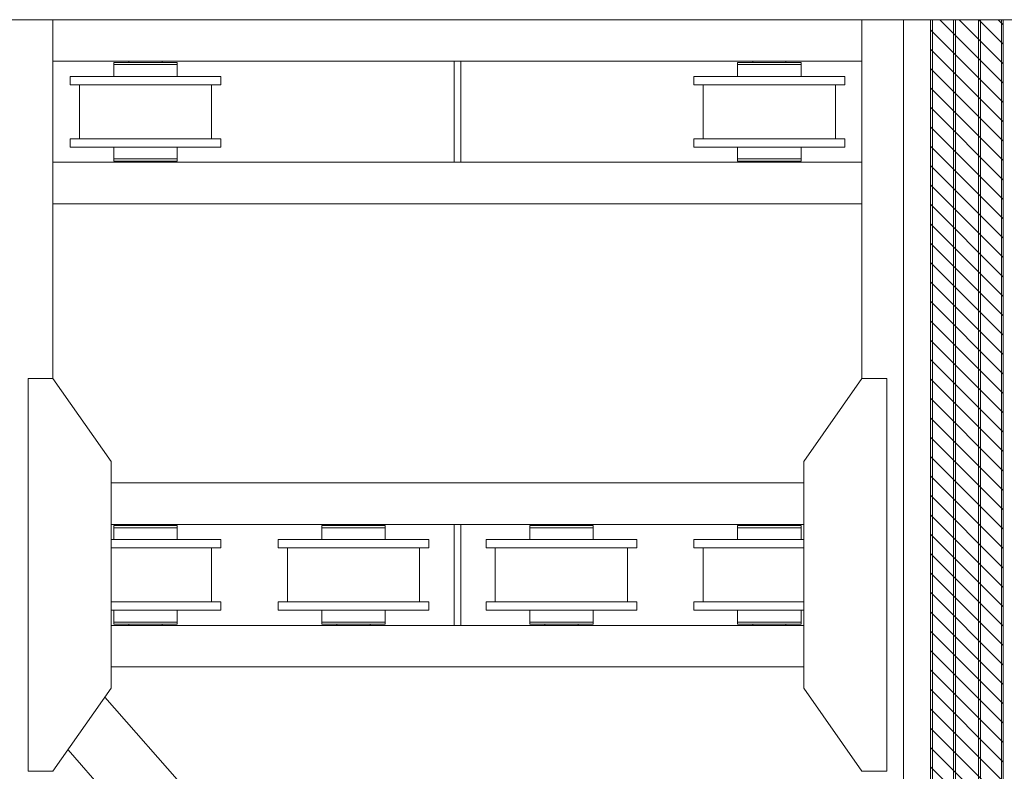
# Model space of a CAD drawing. Header units: millimetres. Extents: x 11264 to 19674, y -752784 to -746844.
# Tile 19 of 56: x 13812 to 14177, y -747814 to -747536. Entities that reach past the tile are written whole.
import ezdxf

# ---------------------------------------------------------------- set-up
doc = ezdxf.new("R2010")
doc.units = ezdxf.units.MM
doc.header["$MEASUREMENT"] = 0
doc.linetypes.add('DGN Style 1', pattern=[238.07239474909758, 0.396127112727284, -237.6762676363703])
doc.linetypes.add('DGN Style 6', pattern=[753.4337684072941, 0.396127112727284, -158.4508450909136, 277.2889789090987, -158.4508450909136, 0.396127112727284, -158.4508450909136])
doc.layers.add('Main Cradle', color=7, linetype='Continuous', lineweight=0)

# ---------------------------------------------------------------- blocks, each defined once
blk = doc.blocks.new('*U58')
at = {"linetype": 'DGN Style 6', "lineweight": 0}
h = blk.add_hatch(dxfattribs=at)
h.set_pattern_fill('HATCH', color=5, style=0, pattern_type=2)
h.set_pattern_definition([(135, (-1341.794365, 1050.682466), (3.595456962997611, 3.59545696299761), [])])
h.paths.add_polyline_path([(-1319.447410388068, 1021.15248072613), (-1319.447410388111, 2278.470879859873), (-1292.482861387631, 2278.470879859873), (-1292.482861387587, 1021.15248072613)])
at = {"color": 5, "linetype": 'Continuous', "lineweight": 0, "flags": 128}
blk.add_lwpolyline([(-1319.447410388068, 1021.15248072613), (-1319.447410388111, 2278.470879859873), (-1292.482861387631, 2278.470879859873), (-1292.482861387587, 1021.15248072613), (-1319.447410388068, 1021.15248072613)], close=True, dxfattribs=at)
at = {"layer": 'Main Cradle', "color": 7, "linetype": 'Continuous', "lineweight": 0}
for p, q in [((-1644.5777426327, 2278.471174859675), (-1659.986063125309, 2278.471174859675)), ((-1644.5777426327, 2278.471174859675), (-1644.5777426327, 2145.460298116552)), ((-1644.5777426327, 2278.471174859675), (-1344.855092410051, 2278.471174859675)), ((-1344.855092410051, 2278.471174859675), (-1329.446771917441, 2278.471174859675)), ((-1344.855092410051, 2278.471174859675), (-1344.855092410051, 2145.460298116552)), ((-1319.446771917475, 2278.471174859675), (-1329.446771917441, 2278.471174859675)), ((-1329.446771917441, 2278.471174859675), (-1329.446771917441, 1021.152222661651)), ((-1319.446771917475, 2278.471174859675), (-1319.446771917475, 1021.152222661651)), ((-1319.446771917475, 2278.471174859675), (-1318.735925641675, 2278.471174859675)), ((-1318.735925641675, 2278.471174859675), (-1318.735925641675, 1021.152222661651)), ((-1310.97219564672, 2278.471174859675), (-1318.735925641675, 2278.471174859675)), ((-1310.97219564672, 2278.471174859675), (-1310.97219564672, 1021.152222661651)), ((-1310.97219564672, 2278.471174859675), (-1310.201779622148, 2278.471174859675)), ((-1310.201779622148, 2278.471174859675), (-1310.201779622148, 1021.152222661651)), ((-1301.727203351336, 2278.471174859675), (-1310.201779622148, 2278.471174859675)), ((-1301.727203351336, 2278.471174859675), (-1301.727203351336, 1021.152222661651)), ((-1301.727203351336, 2278.471174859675), (-1300.956787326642, 2278.471174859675)), ((-1300.956787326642, 2278.471174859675), (-1300.956787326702, 1021.152222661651)), ((-1293.19305733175, 2278.471174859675), (-1300.956787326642, 2278.471174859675)), ((-1293.19305733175, 2278.471174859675), (-1293.19305733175, 1021.152222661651)), ((-1293.19305733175, 2278.471174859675), (-1292.482211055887, 2278.471174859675)), ((-1292.482211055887, 2278.471174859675), (-1292.482211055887, 1021.152222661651)), ((-1282.482211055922, 2278.471174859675), (-1292.482211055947, 2278.471174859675)), ((-1644.5777426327, 2263.062854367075), (-1495.949083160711, 2263.062854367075)), ((-1622.019965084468, 2261.830192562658), (-1622.019965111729, 2257.438821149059)), ((-1622.019965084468, 2261.830192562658), (-1598.53768465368, 2261.830192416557)), ((-1622.019961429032, 2262.600608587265), (-1622.019961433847, 2261.830192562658)), ((-1622.019961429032, 2262.600608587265), (-1598.537680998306, 2262.600608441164)), ((-1622.019961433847, 2261.830192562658), (-1598.537681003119, 2261.830192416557)), ((-1617.597775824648, 2261.830191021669), (-1617.597773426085, 2261.830191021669)), ((-1616.442160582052, 2263.062854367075), (-1616.44216058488, 2262.600608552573)), ((-1604.115504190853, 2262.600608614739), (-1604.115504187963, 2263.062854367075)), ((-1598.53768465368, 2261.830192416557), (-1598.537681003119, 2261.830192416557)), ((-1598.537684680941, 2257.43882107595), (-1598.53768465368, 2261.830192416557)), ((-1598.537681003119, 2261.830192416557), (-1598.537680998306, 2262.600608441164)), ((-1493.483751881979, 2263.062854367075), (-1344.855092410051, 2263.062854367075)), ((-1390.895157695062, 2261.830192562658), (-1390.895157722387, 2257.438821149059)), ((-1390.895157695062, 2261.830192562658), (-1367.412877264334, 2261.830192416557)), ((-1390.89515403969, 2262.600608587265), (-1390.895154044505, 2261.830192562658)), ((-1390.89515403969, 2262.600608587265), (-1367.412873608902, 2262.600608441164)), ((-1390.895154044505, 2261.830192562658), (-1367.412873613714, 2261.830192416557)), ((-1386.472968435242, 2261.830191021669), (-1386.472966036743, 2261.830191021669)), ((-1385.317353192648, 2263.062854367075), (-1385.317353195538, 2262.600608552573)), ((-1372.990696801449, 2262.600608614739), (-1372.990696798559, 2263.062854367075)), ((-1367.412877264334, 2261.830192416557), (-1367.412873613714, 2261.830192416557)), ((-1367.412877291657, 2257.43882107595), (-1367.412877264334, 2261.830192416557)), ((-1367.412873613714, 2261.830192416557), (-1367.412873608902, 2262.600608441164)), ((-1638.198697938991, 2257.43882132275), (-1638.198697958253, 2254.357157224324)), ((-1638.198697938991, 2257.43882132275), (-1582.358944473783, 2257.438820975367)), ((-1582.35894449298, 2254.357156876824), (-1582.358944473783, 2257.438820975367)), ((-1407.073890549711, 2257.43882132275), (-1407.073890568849, 2254.357157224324)), ((-1407.073890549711, 2257.43882132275), (-1351.234137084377, 2257.438820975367)), ((-1351.234137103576, 2254.357156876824), (-1351.234137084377, 2257.438820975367)), ((-1638.198697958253, 2254.357157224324), (-1634.778050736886, 2254.357157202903)), ((-1638.198697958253, 2254.357157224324), (-1582.35894449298, 2254.357156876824)), ((-1634.778050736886, 2254.357157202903), (-1634.778050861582, 2234.326340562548)), ((-1585.779591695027, 2234.326340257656), (-1585.779591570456, 2254.357156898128)), ((-1585.779591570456, 2254.357156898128), (-1582.35894449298, 2254.357156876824)), ((-1407.073890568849, 2254.357157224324), (-1403.65324334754, 2254.357157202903)), ((-1407.073890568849, 2254.357157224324), (-1351.234137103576, 2254.357156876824)), ((-1403.65324334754, 2254.357157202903), (-1403.653243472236, 2234.326340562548)), ((-1354.654784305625, 2234.326340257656), (-1354.654784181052, 2254.357156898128)), ((-1354.654784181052, 2254.357156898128), (-1351.234137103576, 2254.357156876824)), ((-1638.198697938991, 2234.326336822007), (-1638.198697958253, 2231.24467272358)), ((-1638.198697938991, 2234.326336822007), (-1582.358944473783, 2234.326336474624)), ((-1634.778050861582, 2234.326340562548), (-1622.0199652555, 2234.326340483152)), ((-1634.778050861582, 2234.326340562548), (-1585.779591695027, 2234.326340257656)), ((-1622.0199652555, 2234.326340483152), (-1630.155556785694, 2234.326340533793)), ((-1590.402089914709, 2234.326340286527), (-1630.155556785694, 2234.326340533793)), ((-1598.537684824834, 2234.326340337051), (-1585.779591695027, 2234.326340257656)), ((-1590.402089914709, 2234.326340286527), (-1598.537684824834, 2234.326340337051)), ((-1582.35894449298, 2231.24467237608), (-1582.358944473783, 2234.326336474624)), ((-1407.073890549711, 2234.326336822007), (-1407.073890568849, 2231.24467272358)), ((-1407.073890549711, 2234.326336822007), (-1351.234137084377, 2234.326336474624)), ((-1403.653243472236, 2234.326340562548), (-1390.895157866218, 2234.326340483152)), ((-1403.653243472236, 2234.326340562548), (-1354.654784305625, 2234.326340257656)), ((-1390.895157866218, 2234.326340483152), (-1399.03074939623, 2234.326340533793)), ((-1359.277282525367, 2234.326340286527), (-1399.03074939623, 2234.326340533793)), ((-1367.41287743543, 2234.326340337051), (-1354.654784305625, 2234.326340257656)), ((-1359.277282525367, 2234.326340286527), (-1367.41287743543, 2234.326340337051)), ((-1351.234137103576, 2231.24467237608), (-1351.234137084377, 2234.326336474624)), ((-1638.198697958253, 2231.24467272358), (-1622.019965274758, 2231.244672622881)), ((-1638.198697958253, 2231.24467272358), (-1582.35894449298, 2231.24467237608)), ((-1622.019965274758, 2231.244672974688), (-1622.019965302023, 2226.853305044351)), ((-1598.537682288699, 2231.24467247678), (-1622.019962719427, 2231.244672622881)), ((-1598.537684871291, 2226.853304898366), (-1598.537684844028, 2231.244672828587)), ((-1598.537684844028, 2231.24467247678), (-1582.35894449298, 2231.24467237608)), ((-1598.537682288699, 2231.24467247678), (-1598.537684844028, 2231.24467247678)), ((-1407.073890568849, 2231.24467272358), (-1390.895157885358, 2231.244672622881)), ((-1407.073890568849, 2231.24467272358), (-1351.234137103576, 2231.24467237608)), ((-1390.895157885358, 2231.244672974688), (-1390.895157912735, 2226.853305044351)), ((-1367.412874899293, 2231.24467247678), (-1390.895155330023, 2231.244672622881)), ((-1367.412877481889, 2226.853304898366), (-1367.412877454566, 2231.244672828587)), ((-1367.412877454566, 2231.24467247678), (-1351.234137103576, 2231.24467237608)), ((-1367.412874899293, 2231.24467247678), (-1367.412877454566, 2231.24467247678)), ((-1644.5777426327, 2225.620635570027), (-1344.855092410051, 2225.620635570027)), ((-1622.019965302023, 2226.853305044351), (-1598.537684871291, 2226.853304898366)), ((-1622.019965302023, 2226.853305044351), (-1622.019961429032, 2226.853305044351)), ((-1622.019961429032, 2226.853305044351), (-1622.019961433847, 2226.082889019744)), ((-1622.019961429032, 2226.853305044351), (-1598.537680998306, 2226.853304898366)), ((-1622.019961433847, 2226.082889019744), (-1598.537681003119, 2226.08288887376)), ((-1622.019961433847, 2226.082889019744), (-1616.442160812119, 2226.082888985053)), ((-1616.442160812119, 2226.08288912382), (-1616.442160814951, 2225.620635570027)), ((-1604.11549302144, 2226.082888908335), (-1616.442149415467, 2226.082888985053)), ((-1604.115504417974, 2226.082888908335), (-1598.537681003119, 2226.08288887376)), ((-1604.11549302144, 2226.082888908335), (-1604.115504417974, 2226.082888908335)), ((-1604.115504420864, 2225.620635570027), (-1604.115504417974, 2226.082889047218)), ((-1598.537681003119, 2226.08288887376), (-1598.537680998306, 2226.853304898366)), ((-1390.895157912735, 2226.853305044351), (-1367.412877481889, 2226.853304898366)), ((-1390.895157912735, 2226.853305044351), (-1390.89515403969, 2226.853305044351)), ((-1390.89515403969, 2226.853305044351), (-1390.895154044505, 2226.082889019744)), ((-1390.89515403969, 2226.853305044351), (-1367.412873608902, 2226.853304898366)), ((-1390.895154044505, 2226.082889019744), (-1367.412873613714, 2226.08288887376)), ((-1390.895154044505, 2226.082889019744), (-1385.317353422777, 2226.082888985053)), ((-1385.317353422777, 2226.08288912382), (-1385.317353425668, 2225.620635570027)), ((-1372.990685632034, 2226.082888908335), (-1385.317342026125, 2226.082888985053)), ((-1372.99069702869, 2226.082888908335), (-1367.412873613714, 2226.08288887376)), ((-1372.990685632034, 2226.082888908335), (-1372.99069702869, 2226.082888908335)), ((-1372.990697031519, 2225.620635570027), (-1372.99069702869, 2226.082889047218)), ((-1367.412873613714, 2226.08288887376), (-1367.412873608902, 2226.853304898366)), ((-1644.5777426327, 2210.212315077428), (-1344.855092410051, 2210.212315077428)), ((-1623.00559164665, 2106.785270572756), (-1366.427243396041, 2106.785270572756)), ((-1623.005693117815, 2091.376950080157), (-1495.949083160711, 2091.376950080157)), ((-1622.019961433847, 2090.914700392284), (-1598.537681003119, 2090.914700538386)), ((-1622.019961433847, 2090.914700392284), (-1616.442160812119, 2090.914700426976)), ((-1622.019961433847, 2090.914700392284), (-1622.019961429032, 2090.144284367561)), ((-1616.442160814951, 2091.376950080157), (-1616.442160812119, 2090.914700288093)), ((-1604.11549302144, 2090.914700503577), (-1616.442149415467, 2090.914700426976)), ((-1604.115504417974, 2090.91470036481), (-1604.115504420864, 2091.376950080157)), ((-1604.115504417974, 2090.914700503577), (-1598.537681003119, 2090.914700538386)), ((-1604.11549302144, 2090.914700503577), (-1604.115504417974, 2090.914700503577)), ((-1598.537680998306, 2090.144284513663), (-1598.537681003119, 2090.914700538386)), ((-1544.978358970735, 2090.914700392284), (-1521.496078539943, 2090.914700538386)), ((-1544.978358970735, 2090.914700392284), (-1539.400558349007, 2090.914700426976)), ((-1544.978358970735, 2090.914700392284), (-1544.97835896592, 2090.144284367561)), ((-1539.400558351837, 2091.376950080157), (-1539.400558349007, 2090.914700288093)), ((-1527.073890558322, 2090.914700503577), (-1539.400546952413, 2090.914700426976)), ((-1527.073901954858, 2090.91470036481), (-1527.073901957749, 2091.376950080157)), ((-1527.073901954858, 2090.914700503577), (-1521.496078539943, 2090.914700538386)), ((-1527.073890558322, 2090.914700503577), (-1527.073901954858, 2090.914700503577)), ((-1521.49607853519, 2090.144284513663), (-1521.496078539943, 2090.914700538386)), ((-1493.483751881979, 2091.376950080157), (-1366.427141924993, 2091.376950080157)), ((-1467.936756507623, 2090.914700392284), (-1444.454476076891, 2090.914700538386)), ((-1467.936756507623, 2090.914700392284), (-1462.358955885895, 2090.914700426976)), ((-1467.936756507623, 2090.914700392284), (-1467.936756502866, 2090.144284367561)), ((-1462.358955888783, 2091.376950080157), (-1462.358955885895, 2090.914700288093)), ((-1450.03228809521, 2090.914700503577), (-1462.3589444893, 2090.914700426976)), ((-1450.032299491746, 2090.91470036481), (-1450.032299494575, 2091.376950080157)), ((-1450.032299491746, 2090.914700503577), (-1444.454476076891, 2090.914700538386)), ((-1450.03228809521, 2090.914700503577), (-1450.032299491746, 2090.914700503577)), ((-1444.454476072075, 2090.144284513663), (-1444.454476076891, 2090.914700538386)), ((-1390.895154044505, 2090.914700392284), (-1367.412873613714, 2090.914700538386)), ((-1390.895154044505, 2090.914700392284), (-1385.317353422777, 2090.914700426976)), ((-1390.895154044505, 2090.914700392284), (-1390.89515403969, 2090.144284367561)), ((-1385.317353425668, 2091.376950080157), (-1385.317353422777, 2090.914700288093)), ((-1372.990685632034, 2090.914700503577), (-1385.317342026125, 2090.914700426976)), ((-1372.99069702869, 2090.91470036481), (-1372.990697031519, 2091.376950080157)), ((-1372.99069702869, 2090.914700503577), (-1367.412873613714, 2090.914700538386)), ((-1372.990685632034, 2090.914700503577), (-1372.99069702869, 2090.914700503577)), ((-1367.412873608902, 2090.144284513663), (-1367.412873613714, 2090.914700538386)), ((-1622.019965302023, 2090.144284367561), (-1598.537684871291, 2090.144284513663)), ((-1622.019965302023, 2090.144284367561), (-1622.019961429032, 2090.144284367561)), ((-1622.019965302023, 2090.144284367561), (-1622.019965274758, 2085.752916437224)), ((-1622.019961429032, 2090.144284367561), (-1598.537680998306, 2090.144284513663)), ((-1604.115493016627, 2090.144284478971), (-1604.115504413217, 2090.144284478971)), ((-1598.537684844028, 2085.752916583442), (-1598.537684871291, 2090.144284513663)), ((-1544.978362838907, 2090.144284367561), (-1521.496082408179, 2090.144284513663)), ((-1544.978362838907, 2090.144284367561), (-1544.97835896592, 2090.144284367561)), ((-1544.978362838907, 2090.144284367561), (-1544.978362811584, 2085.752916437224)), ((-1544.97835896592, 2090.144284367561), (-1521.49607853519, 2090.144284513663)), ((-1527.073890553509, 2090.144284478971), (-1527.073901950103, 2090.144284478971)), ((-1521.496082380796, 2085.752916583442), (-1521.496082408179, 2090.144284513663)), ((-1467.936760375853, 2090.144284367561), (-1444.454479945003, 2090.144284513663)), ((-1467.936760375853, 2090.144284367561), (-1467.936756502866, 2090.144284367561)), ((-1467.936760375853, 2090.144284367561), (-1467.93676034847, 2085.752916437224)), ((-1467.936756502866, 2090.144284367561), (-1444.454476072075, 2090.144284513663)), ((-1450.032288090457, 2090.144284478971), (-1450.032299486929, 2090.144284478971)), ((-1444.454479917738, 2085.752916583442), (-1444.454479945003, 2090.144284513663)), ((-1390.895157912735, 2090.144284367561), (-1367.412877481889, 2090.144284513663)), ((-1390.895157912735, 2090.144284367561), (-1390.89515403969, 2090.144284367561)), ((-1390.895157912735, 2090.144284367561), (-1390.895157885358, 2085.752916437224)), ((-1390.89515403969, 2090.144284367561), (-1367.412873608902, 2090.144284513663)), ((-1372.990685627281, 2090.144284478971), (-1372.990697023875, 2090.144284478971)), ((-1367.412877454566, 2085.752916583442), (-1367.412877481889, 2090.144284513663)), ((-1623.005732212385, 2085.752916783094), (-1622.019965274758, 2085.752916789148)), ((-1623.005732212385, 2085.752916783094), (-1582.35894449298, 2085.752917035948)), ((-1598.537682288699, 2085.752916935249), (-1622.019962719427, 2085.752916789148)), ((-1598.537684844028, 2085.752916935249), (-1582.35894449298, 2085.752917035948)), ((-1598.537682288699, 2085.752916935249), (-1598.537684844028, 2085.752916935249)), ((-1582.358944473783, 2082.671252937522), (-1582.35894449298, 2085.752917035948)), ((-1561.157095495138, 2085.752916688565), (-1544.978362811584, 2085.752916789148)), ((-1561.157095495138, 2085.752916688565), (-1561.157095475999, 2082.671252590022)), ((-1561.157095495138, 2085.752916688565), (-1505.317342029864, 2085.752917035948)), ((-1521.496079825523, 2085.752916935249), (-1544.978360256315, 2085.752916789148)), ((-1521.496082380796, 2085.752916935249), (-1505.317342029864, 2085.752917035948)), ((-1521.496079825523, 2085.752916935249), (-1521.496082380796, 2085.752916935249)), ((-1505.317342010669, 2082.671252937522), (-1505.317342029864, 2085.752917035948)), ((-1484.115493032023, 2085.752916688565), (-1467.93676034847, 2085.752916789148)), ((-1484.115493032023, 2085.752916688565), (-1484.115493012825, 2082.671252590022)), ((-1484.115493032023, 2085.752916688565), (-1428.275739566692, 2085.752917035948)), ((-1444.454477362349, 2085.752916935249), (-1467.936757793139, 2085.752916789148)), ((-1444.454479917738, 2085.752916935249), (-1428.275739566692, 2085.752917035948)), ((-1444.454477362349, 2085.752916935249), (-1444.454479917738, 2085.752916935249)), ((-1428.275739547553, 2082.671252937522), (-1428.275739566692, 2085.752917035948)), ((-1407.073890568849, 2085.752916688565), (-1390.895157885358, 2085.752916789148)), ((-1407.073890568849, 2085.752916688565), (-1407.073890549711, 2082.671252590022)), ((-1407.073890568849, 2085.752916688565), (-1366.427102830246, 2085.752916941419)), ((-1367.412874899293, 2085.752916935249), (-1390.895155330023, 2085.752916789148)), ((-1367.412877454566, 2085.752916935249), (-1366.427102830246, 2085.752916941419)), ((-1367.412874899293, 2085.752916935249), (-1367.412877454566, 2085.752916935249)), ((-1623.005752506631, 2082.671252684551), (-1582.358944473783, 2082.671252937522)), ((-1623.005752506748, 2082.671248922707), (-1622.0199652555, 2082.671248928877)), ((-1623.005752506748, 2082.671248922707), (-1585.779591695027, 2082.671249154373)), ((-1622.0199652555, 2082.671248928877), (-1623.005752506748, 2082.671248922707)), ((-1590.402089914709, 2082.671249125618), (-1623.005752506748, 2082.671248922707)), ((-1598.537682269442, 2082.671252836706), (-1598.537684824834, 2082.671252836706)), ((-1598.537684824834, 2082.671249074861), (-1585.779591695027, 2082.671249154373)), ((-1590.402089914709, 2082.671249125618), (-1598.537684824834, 2082.671249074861)), ((-1585.779591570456, 2062.640432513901), (-1585.779591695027, 2082.671249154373)), ((-1561.157095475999, 2082.671252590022), (-1505.317342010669, 2082.671252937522)), ((-1557.736448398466, 2082.671248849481), (-1544.978362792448, 2082.671248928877)), ((-1557.736448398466, 2082.671248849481), (-1557.736448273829, 2062.640432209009)), ((-1557.736448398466, 2082.671248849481), (-1508.737989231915, 2082.671249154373)), ((-1544.978362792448, 2082.671248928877), (-1553.11395432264, 2082.671248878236)), ((-1513.360487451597, 2082.671249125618), (-1553.11395432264, 2082.671248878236)), ((-1521.496079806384, 2082.671252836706), (-1521.496082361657, 2082.671252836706)), ((-1521.496082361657, 2082.671249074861), (-1508.737989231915, 2082.671249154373)), ((-1513.360487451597, 2082.671249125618), (-1521.496082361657, 2082.671249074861)), ((-1508.737989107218, 2062.640432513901), (-1508.737989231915, 2082.671249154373)), ((-1484.115493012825, 2082.671252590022), (-1428.275739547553, 2082.671252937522)), ((-1480.69484593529, 2082.671248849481), (-1467.936760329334, 2082.671248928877)), ((-1480.69484593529, 2082.671248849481), (-1480.694845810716, 2062.640432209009)), ((-1480.69484593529, 2082.671248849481), (-1431.696386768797, 2082.671249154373)), ((-1467.936760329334, 2082.671248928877), (-1476.072351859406, 2082.671248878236)), ((-1436.318884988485, 2082.671249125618), (-1476.072351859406, 2082.671248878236)), ((-1444.454477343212, 2082.671252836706), (-1444.454479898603, 2082.671252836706)), ((-1444.454479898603, 2082.671249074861), (-1431.696386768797, 2082.671249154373)), ((-1436.318884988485, 2082.671249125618), (-1444.454479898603, 2082.671249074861)), ((-1431.696386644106, 2062.640432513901), (-1431.696386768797, 2082.671249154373)), ((-1407.073890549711, 2082.671252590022), (-1366.42708253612, 2082.671252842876)), ((-1403.653243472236, 2082.671248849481), (-1390.895157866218, 2082.671248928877)), ((-1403.653243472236, 2082.671248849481), (-1403.65324334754, 2062.640432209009)), ((-1403.653243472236, 2082.671248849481), (-1366.427082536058, 2082.671249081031)), ((-1390.895157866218, 2082.671248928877), (-1399.03074939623, 2082.671248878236)), ((-1366.427082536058, 2082.671249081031), (-1399.03074939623, 2082.671248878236)), ((-1367.41287488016, 2082.671252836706), (-1367.41287743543, 2082.671252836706)), ((-1367.41287743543, 2082.671249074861), (-1366.427082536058, 2082.671249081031)), ((-1366.427082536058, 2082.671249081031), (-1367.41287743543, 2082.671249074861)), ((-1623.005884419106, 2062.640432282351), (-1582.35894449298, 2062.640432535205)), ((-1622.019965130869, 2062.640432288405), (-1623.005884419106, 2062.640432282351)), ((-1590.402089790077, 2062.640432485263), (-1598.537684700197, 2062.640432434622)), ((-1585.779591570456, 2062.640432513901), (-1582.35894449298, 2062.640432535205)), ((-1582.358944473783, 2059.558768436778), (-1582.35894449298, 2062.640432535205)), ((-1561.157095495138, 2062.640432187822), (-1505.317342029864, 2062.640432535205)), ((-1561.157095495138, 2062.640432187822), (-1557.736448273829, 2062.640432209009)), ((-1561.157095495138, 2062.640432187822), (-1561.157095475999, 2059.558768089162)), ((-1544.978362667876, 2062.640432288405), (-1553.113954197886, 2062.64043223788)), ((-1513.360487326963, 2062.640432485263), (-1521.496082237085, 2062.640432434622)), ((-1508.737989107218, 2062.640432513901), (-1505.317342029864, 2062.640432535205)), ((-1505.317342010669, 2059.558768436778), (-1505.317342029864, 2062.640432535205)), ((-1484.115493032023, 2062.640432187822), (-1428.275739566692, 2062.640432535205)), ((-1484.115493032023, 2062.640432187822), (-1480.694845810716, 2062.640432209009)), ((-1484.115493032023, 2062.640432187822), (-1484.115493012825, 2059.558768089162)), ((-1467.936760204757, 2062.640432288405), (-1476.072351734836, 2062.64043223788)), ((-1436.318884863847, 2062.640432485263), (-1444.454479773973, 2062.640432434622)), ((-1431.696386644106, 2062.640432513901), (-1428.275739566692, 2062.640432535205)), ((-1428.275739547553, 2059.558768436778), (-1428.275739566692, 2062.640432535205)), ((-1407.073890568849, 2062.640432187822), (-1403.65324334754, 2062.640432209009)), ((-1407.073890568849, 2062.640432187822), (-1407.073890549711, 2059.558768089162)), ((-1407.073890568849, 2062.640432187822), (-1366.426950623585, 2062.640432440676)), ((-1390.895157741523, 2062.640432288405), (-1399.030749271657, 2062.64043223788)), ((-1366.426950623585, 2062.640432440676), (-1367.412877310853, 2062.640432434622)), ((-1623.005904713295, 2059.558768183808), (-1582.358944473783, 2059.558768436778)), ((-1622.019965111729, 2059.55876826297), (-1622.019965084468, 2055.167396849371)), ((-1598.537682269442, 2059.558768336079), (-1598.537684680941, 2059.558768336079)), ((-1598.53768465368, 2055.167396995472), (-1598.537684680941, 2059.558768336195)), ((-1561.157095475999, 2059.558768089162), (-1505.317342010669, 2059.558768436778)), ((-1544.978362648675, 2059.55876826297), (-1544.978362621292, 2055.167396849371)), ((-1521.496079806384, 2059.558768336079), (-1521.496082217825, 2059.558768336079)), ((-1521.496082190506, 2055.167396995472), (-1521.496082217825, 2059.558768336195)), ((-1484.115493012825, 2059.558768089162), (-1428.275739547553, 2059.558768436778)), ((-1467.936760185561, 2059.55876826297), (-1467.936760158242, 2055.167396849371)), ((-1444.454477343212, 2059.558768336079), (-1444.454479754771, 2059.558768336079)), ((-1444.45447972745, 2055.167396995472), (-1444.454479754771, 2059.558768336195)), ((-1407.073890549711, 2059.558768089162), (-1366.426930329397, 2059.558768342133)), ((-1390.895157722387, 2059.55876826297), (-1390.895157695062, 2055.167396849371)), ((-1367.41287488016, 2059.558768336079), (-1367.412877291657, 2059.558768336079)), ((-1367.412877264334, 2055.167396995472), (-1367.412877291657, 2059.558768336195)), ((-1623.005939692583, 2053.934731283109), (-1495.949083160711, 2053.934731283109)), ((-1622.019965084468, 2055.167396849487), (-1598.53768465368, 2055.167396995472)), ((-1622.019961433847, 2055.167396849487), (-1598.537681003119, 2055.167396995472)), ((-1622.019961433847, 2055.167396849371), (-1622.019961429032, 2054.396980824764)), ((-1622.019961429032, 2054.396980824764), (-1598.537680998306, 2054.396980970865)), ((-1616.44216058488, 2054.396980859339), (-1616.442160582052, 2053.934731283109)), ((-1604.115493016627, 2054.396980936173), (-1604.115504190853, 2054.396980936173)), ((-1604.115504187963, 2053.934731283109), (-1604.115504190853, 2054.396980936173)), ((-1598.53768465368, 2055.167396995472), (-1598.537681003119, 2055.167396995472)), ((-1598.537680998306, 2054.396980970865), (-1598.537681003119, 2055.167396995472)), ((-1544.978362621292, 2055.167396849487), (-1521.496082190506, 2055.167396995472)), ((-1544.978358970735, 2055.167396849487), (-1521.496078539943, 2055.167396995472)), ((-1544.978358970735, 2055.167396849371), (-1544.97835896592, 2054.396980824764)), ((-1544.97835896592, 2054.396980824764), (-1521.49607853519, 2054.396980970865)), ((-1539.400558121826, 2054.396980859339), (-1539.400558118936, 2053.934731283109)), ((-1527.073890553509, 2054.396980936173), (-1527.073901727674, 2054.396980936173)), ((-1527.073901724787, 2053.934731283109), (-1527.073901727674, 2054.396980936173)), ((-1521.496082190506, 2055.167396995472), (-1521.496078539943, 2055.167396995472)), ((-1521.49607853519, 2054.396980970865), (-1521.496078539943, 2055.167396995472)), ((-1493.483751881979, 2053.934731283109), (-1366.426895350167, 2053.934731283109)), ((-1467.936760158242, 2055.167396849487), (-1444.45447972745, 2055.167396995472)), ((-1467.936756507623, 2055.167396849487), (-1444.454476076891, 2055.167396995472)), ((-1467.936756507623, 2055.167396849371), (-1467.936756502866, 2054.396980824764)), ((-1467.936756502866, 2054.396980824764), (-1444.454476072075, 2054.396980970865)), ((-1462.35895565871, 2054.396980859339), (-1462.358955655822, 2053.934731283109)), ((-1450.032288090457, 2054.396980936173), (-1450.032299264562, 2054.396980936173)), ((-1450.032299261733, 2053.934731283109), (-1450.032299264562, 2054.396980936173)), ((-1444.45447972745, 2055.167396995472), (-1444.454476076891, 2055.167396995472)), ((-1444.454476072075, 2054.396980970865), (-1444.454476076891, 2055.167396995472)), ((-1390.895157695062, 2055.167396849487), (-1367.412877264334, 2055.167396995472)), ((-1390.895154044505, 2055.167396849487), (-1367.412873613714, 2055.167396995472)), ((-1390.895154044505, 2055.167396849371), (-1390.89515403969, 2054.396980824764)), ((-1390.89515403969, 2054.396980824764), (-1367.412873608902, 2054.396980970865)), ((-1385.317353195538, 2054.396980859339), (-1385.317353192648, 2053.934731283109)), ((-1372.990685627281, 2054.396980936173), (-1372.990696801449, 2054.396980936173)), ((-1372.990696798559, 2053.934731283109), (-1372.990696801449, 2054.396980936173)), ((-1367.412877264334, 2055.167396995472), (-1367.412873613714, 2055.167396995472)), ((-1367.412873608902, 2054.396980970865), (-1367.412873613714, 2055.167396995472)), ((-1623.006041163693, 2038.526410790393), (-1366.426793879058, 2038.526410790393)), ((-1350.430087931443, 1714.653062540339), (-1625.362111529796, 2027.30244165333)), ((-1364.071068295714, 1695.16548987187), (-1639.003305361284, 2007.815111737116))]:
    blk.add_line(p, q, dxfattribs=at)
at = {"layer": 'Main Cradle', "color": 7, "linetype": 'Continuous', "lineweight": 0, "ltscale": 0.1540832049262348, "flags": 128}
for points in [[(-1493.483751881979, 2225.620635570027), (-1493.483751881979, 2225.620635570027), (-1493.483751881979, 2263.062854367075), (-1495.949083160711, 2263.062854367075), (-1495.949083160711, 2225.620635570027)], [(-1495.949083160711, 2091.376950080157), (-1493.483751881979, 2091.376950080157), (-1493.483751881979, 2053.934731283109), (-1495.949083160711, 2053.934731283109), (-1495.949083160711, 2091.376950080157)]]:
    blk.add_lwpolyline(points, dxfattribs=at)
at = {"layer": 'Main Cradle', "color": 7, "linetype": 'Continuous', "lineweight": 0, "flags": 128}
for points in [[(-1644.5777426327, 1999.851668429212), (-1623.006093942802, 2030.668167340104), (-1623.005540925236, 2114.643514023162), (-1644.57678223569, 2145.46029708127), (-1653.821774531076, 2145.460358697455), (-1653.822734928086, 1999.85173004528), (-1644.5777426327, 1999.851668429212)], [(-1344.855092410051, 1999.851668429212), (-1366.426741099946, 2030.668167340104), (-1366.427294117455, 2114.643514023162), (-1344.856052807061, 2145.46029708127), (-1335.611060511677, 2145.460358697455), (-1335.610100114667, 1999.85173004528), (-1344.855092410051, 1999.851668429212)]]:
    blk.add_lwpolyline(points, dxfattribs=at)

msp = doc.modelspace()

# ---------------------------------------------------------------- block references
at = {"color": 7, "linetype": 'DGN Style 1', "lineweight": 0}
msp.add_blockref('*U58', (15468.65, -749814.3500000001), dxfattribs=at)

doc.saveas('drawing.dxf')
